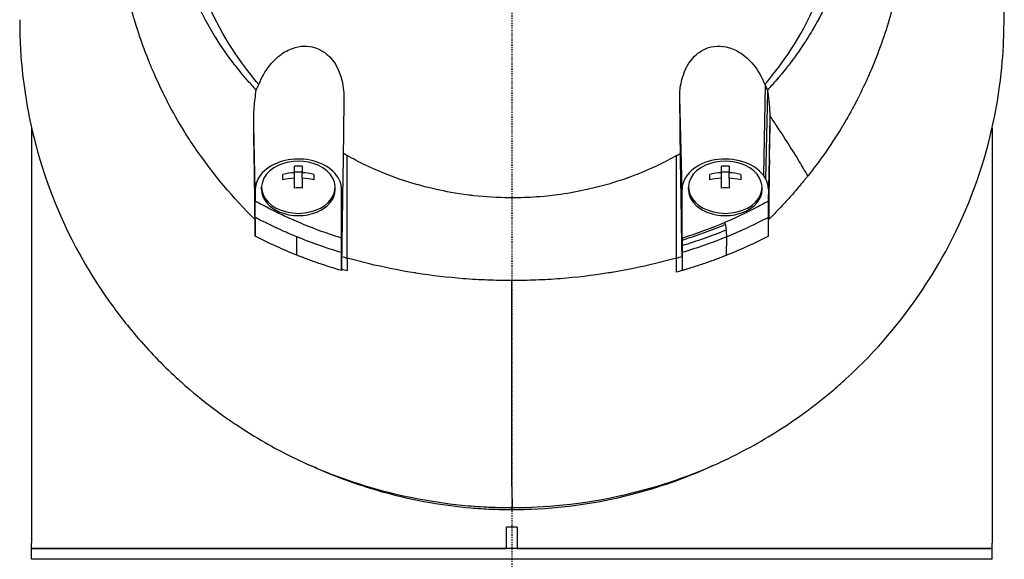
# Model space of a CAD drawing. Header units: millimetres. Extents: x 0 to 4378, y 0 to 2376.
# Tile 183 of 236: x 2207 to 2299, y 1705 to 1756. Entities that reach past the tile are written whole.
import ezdxf

# ---------------------------------------------------------------- set-up
doc = ezdxf.new("R2010")
doc.units = ezdxf.units.MM
doc.header["$LTSCALE"] = 0.2
doc.linetypes.add('CENTER2', pattern=[1.125, 0.75, -0.125, 0.125, -0.125])
doc.layers.add('02_Center Line', color=1, linetype='CENTER2')

# ---------------------------------------------------------------- blocks, each defined once
blk = doc.blocks.new('A$C6df8b870')
for p, q in [((23.754, 1090.02), (23.572, 1081.611)), ((15.954, 1080.274), (15.742, 1088.861)), ((23.789, 1081.268), (23.976, 1089.402)), ((-45, 1086.043), (-45, 1047.15)), ((-24.042, 1080.274), (-24.19, 1086.281)), ((24.19, 1086.262), (24.042, 1080.274)), ((45, 1086.009), (45, 1047.15)), ((-20.363, 1081.854), (-20.363, 1082.463)), ((-19.638, 1082.463), (-19.638, 1081.854)), ((19.637, 1081.854), (19.637, 1082.463)), ((20.362, 1082.463), (20.362, 1081.854)), ((24.042, 1079.192), (24.138, 1083.081)), ((-21.45, 1081.182), (-21.45, 1081.694)), ((-20.363, 1081.936), (-19.638, 1081.936)), ((-20.363, 1081.341), (-20.363, 1081.854)), ((-19.638, 1081.341), (-19.638, 1081.854)), ((-18.55, 1081.694), (-18.55, 1081.182)), ((18.55, 1081.182), (18.55, 1081.694)), ((19.637, 1081.936), (20.362, 1081.936)), ((19.637, 1081.341), (19.637, 1081.854)), ((20.362, 1081.341), (20.362, 1081.854)), ((21.45, 1081.694), (21.45, 1081.182)), ((-20.363, 1080.413), (-20.363, 1081.341)), ((-19.638, 1081.341), (-19.638, 1080.413)), ((19.637, 1080.413), (19.637, 1081.341)), ((20.362, 1081.341), (20.362, 1080.413)), ((-24.042, 1080.274), (-24.042, 1079.185)), ((-23.45, 1080.274), (-23.45, 1080.486)), ((-16.55, 1080.274), (-16.55, 1080.486)), ((15.954, 1075.731), (15.954, 1080.274)), ((16.55, 1080.274), (16.55, 1080.486)), ((23.45, 1080.274), (23.45, 1080.486)), ((24.042, 1080.274), (24.042, 1079.192)), ((-15.877, 1078.852), (-15.954, 1075.724)), ((-21.5, 1077.886), (-21.5, 1077.886)), ((21.5, 1077.884), (21.5, 1077.885)), ((-18.5, 1076.609), (-18.5, 1076.611)), ((16.491, 1075.902), (16.49, 1075.902)), ((18.5, 1076.609), (18.5, 1076.609)), ((-20.133, 1074.124), (-20.143, 1075.844)), ((-18.5, 1075.214), (-18.5, 1075.214)), ((-15.954, 1075.569), (-15.954, 1073.766)), ((15.954, 1075.512), (15.954, 1074.004)), ((20.133, 1074.124), (20.143, 1075.849)), ((-0.001, 1050.314), (0.032, 1050.495)), ((0.5, 1048.65), (-0.5, 1048.65)), ((-0.5, 1046.65), (-0.5, 1048.65)), ((0.5, 1048.65), (0.5, 1046.65)), ((-45, 1046.65), (-45, 1047.15)), ((-45, 1046.65), (-0.5, 1046.65)), ((45, 1046.65), (-45, 1046.65)), ((-45, 1045.65), (-45, 1046.65)), ((0.5, 1046.65), (45, 1046.65)), ((45, 1046.65), (45, 1047.15)), ((45, 1045.65), (45, 1046.65)), ((45, 1045.65), (-45, 1045.65))]:
    blk.add_line(p, q)
for centre, radius, start, end in [((0, 1097), 34, 349.8634, 349.87184), ((-20, 1078.421), 4.52, 65.95452, 114.04548), ((20, 1078.421), 4.52, 65.95452, 114.04548)]:
    blk.add_arc(centre, radius, start, end)
for centre, major_axis, ratio, start_param, end_param in [((25.746, 1083.82), (-4.318, 6.861), 0.066355, 5.03673, 5.186484), ((-15.465, 1127.65), (0.009, -189.034), 0.000173, 1.282225, 1.334851), ((-20, 1080.486), (-3.45, 0), 0.706849, 5.275451, 10.432512), ((-20, 1079.446), (-4.281, 0), 0.707364, 4.627603, 4.797175), ((20, 1080.486), (-3.45, 0), 0.706849, 5.275451, 10.432512), ((20, 1079.446), (-4.281, 0), 0.707364, 4.627603, 4.797175), ((-82.949, 1038.089), (-122.611, -1.093), 0.817867, 3.578968, 3.594019), ((-20, 1078.677), (-4.505, 0), 0.707364, 4.792943, 5.040089), ((-20, 1078.677), (-4.505, 0), 0.707364, 4.384689, 4.631835), ((20, 1078.677), (-4.505, 0), 0.707364, 4.792943, 5.040089), ((20, 1078.677), (-4.505, 0), 0.707364, 4.384689, 4.631835), ((19.998, 1080.274), (4.044, 0), 0.706849, 0.355192, 0.486778), ((-20, 1078.165), (4.505, 0), 0.707364, 1.65135, 1.898497), ((-20, 1078.165), (4.505, 0), 0.707364, 1.243096, 1.490243), ((20, 1078.165), (4.505, 0), 0.707364, 1.65135, 1.898497), ((20, 1078.165), (4.505, 0), 0.707364, 1.243096, 1.490243), ((21.007, 1080.402), (-3.021, 0.364), 0.806654, 3.238126, 3.649365), ((-20, 1080.274), (-3.45, 0), 0.706849, 0, 3.141593), ((-20, 1077.396), (4.281, 0), 0.707364, 1.486011, 1.655582), ((20, 1080.274), (-3.45, 0), 0.706849, 0, 3.141593), ((20, 1077.396), (4.281, 0), 0.707364, 1.486011, 1.655582), ((14.734, 2513.997), (-15.358, 2810.661), 0.019308, 2.107157, 2.107804), ((-17.57, 2507.736), (-13.082, -2797.514), 0.020098, 1.033584, 1.034234), ((20, 1076.395), (-3.531, 0), 0.707072, 0.192677, 0.192795), ((-0.557, 1099.867), (40.367, -0.369), 0.695009, 4.327531, 4.341375), ((312.34, 1070.264), (-327.572, 13.055), 0.877312, 0.032916, 0.036985), ((0.485, 1099.99), (-40.482, -0.373), 0.696524, 1.942527, 1.956452), ((14.673, 1501.593), (-0.363, 893.074), 0.000745, 4.21124, 4.21293), ((-0.263, 1098.978), (40.766, 0.275), 0.693469, 4.312155, 4.326464), ((-0.101, 1108.949), (-0.016, 181.659), 0.000557, 4.396308, 4.506169), ((31.934, 1245.725), (11.016, 393.304), 0.077455, 2.086587, 2.092395)]:
    blk.add_ellipse(centre, major_axis=major_axis, ratio=ratio, start_param=start_param, end_param=end_param)
for points, knots in [([(-24.065, 1077.464), (-26.106, 1079.481), (-27.952, 1081.673), (-29.837, 1084.399), (-30.073, 1084.751), (-30.42, 1085.286), (-30.54, 1085.475), (-31.26, 1086.624), (-31.751, 1087.501), (-32.527, 1089.014), (-32.815, 1089.599), (-33.22, 1090.462), (-33.359, 1090.766), (-33.528, 1091.15), (-33.563, 1091.232), (-33.736, 1091.633), (-33.875, 1091.965), (-34.321, 1093.07), (-34.611, 1093.849), (-34.947, 1094.84), (-35.014, 1095.044), (-35.166, 1095.517), (-35.25, 1095.787), (-35.383, 1096.233), (-35.434, 1096.409), (-36.161, 1098.963), (-36.621, 1101.398), (-36.904, 1104.486), (-36.946, 1105.117), (-36.999, 1106.366), (-37.009, 1106.982), (-36.995, 1108.815), (-36.927, 1110.027), (-36.763, 1111.561), (-36.724, 1111.884), (-36.639, 1112.519), (-36.592, 1112.844), (-36.515, 1113.325), (-36.489, 1113.484), (-36.437, 1113.788), (-36.41, 1113.939), (-36.28, 1114.652), (-36.161, 1115.223), (-35.959, 1116.086), (-35.886, 1116.38), (-35.735, 1116.958), (-35.657, 1117.244), (-35.411, 1118.101), (-35.233, 1118.666), (-34.66, 1120.345), (-34.22, 1121.45), (-33.235, 1123.611), (-32.688, 1124.669), (-31.484, 1126.739), (-30.832, 1127.744), (-29.779, 1129.202), (-29.416, 1129.682), (-28.665, 1130.621), (-28.279, 1131.081), (-27.483, 1131.984), (-27.072, 1132.428), (-24.96, 1134.599), (-23.102, 1136.174), (-19.561, 1138.634), (-17.948, 1139.589), (-15.016, 1141.055), (-13.725, 1141.615), (-11.912, 1142.29), (-11.413, 1142.464), (-10.691, 1142.7), (-10.47, 1142.769), (-9.834, 1142.965), (-9.413, 1143.086), (-8.267, 1143.397), (-7.528, 1143.575), (-6.226, 1143.847), (-5.665, 1143.951), (-4.892, 1144.075), (-4.68, 1144.107), (-3.726, 1144.242), (-2.981, 1144.323), (-1.487, 1144.432), (-0.738, 1144.46), (0.012, 1144.46)], [0.000001, 0.000001, 0.000001, 0.000001, 0.87198, 0.87198, 0.998176, 0.998176, 1.064575, 1.064575, 1.41457, 1.41457, 1.596219, 1.596219, 1.693857, 1.693857, 1.719166, 1.719166, 1.837725, 1.837725, 2.111396, 2.111396, 2.182409, 2.182409, 2.276499, 2.276499, 2.337341, 2.337341, 3.162147, 3.162147, 3.373842, 3.373842, 3.579811, 3.579811, 3.984502, 3.984502, 4.09507, 4.09507, 4.202311, 4.202311, 4.255972, 4.255972, 4.304596, 4.304596, 4.486711, 4.486711, 4.581165, 4.581165, 4.673894, 4.673894, 4.859509, 4.859509, 5.231419, 5.231419, 5.60592, 5.60592, 5.979077, 5.979077, 6.165933, 6.165933, 6.351964, 6.351964, 6.539189, 6.539189, 7.288579, 7.288579, 7.860772, 7.860772, 8.290537, 8.290537, 8.451715, 8.451715, 8.522248, 8.522248, 8.654959, 8.654959, 8.889881, 8.889881, 9.06617, 9.06617, 9.132077, 9.132077, 9.362293, 9.362293, 9.592797, 9.592797, 9.592797, 9.592797]), ([(0.012, 1144.46), (0.798, 1144.46), (1.618, 1144.429), (2.467, 1144.36), (3.256, 1144.297), (4.07, 1144.202), (4.907, 1144.073), (5.088, 1144.045), (5.27, 1144.015), (5.453, 1143.984), (6.94, 1143.73), (8.355, 1143.393), (9.696, 1143.003), (10.052, 1142.899), (10.403, 1142.791), (10.749, 1142.68), (11.955, 1142.292), (13.142, 1141.845), (14.307, 1141.342), (15.804, 1140.695), (17.262, 1139.954), (18.669, 1139.124), (19.292, 1138.756), (19.906, 1138.37), (20.509, 1137.967), (21.268, 1137.46), (22.003, 1136.93), (22.713, 1136.38), (24.02, 1135.367), (25.24, 1134.284), (26.371, 1133.146), (27.123, 1132.389), (27.835, 1131.608), (28.506, 1130.806), (28.877, 1130.363), (29.234, 1129.916), (29.577, 1129.464), (30.589, 1128.134), (31.485, 1126.768), (32.27, 1125.385), (32.961, 1124.169), (33.565, 1122.94), (34.09, 1121.71), (34.824, 1119.988), (35.387, 1118.296), (35.812, 1116.665), (35.846, 1116.536), (35.879, 1116.407), (35.911, 1116.278), (36.011, 1115.876), (36.104, 1115.473), (36.189, 1115.071), (36.275, 1114.664), (36.354, 1114.258), (36.426, 1113.852), (36.498, 1113.442), (36.564, 1113.033), (36.623, 1112.624), (36.681, 1112.226), (36.732, 1111.827), (36.777, 1111.429), (36.778, 1111.415), (36.78, 1111.401), (36.782, 1111.387), (36.972, 1109.672), (37.036, 1107.992), (36.994, 1106.36), (36.948, 1104.603), (36.782, 1102.903), (36.522, 1101.272), (36.498, 1101.12), (36.473, 1100.969), (36.447, 1100.818), (36.177, 1099.237), (35.814, 1097.69), (35.37, 1096.185), (34.858, 1094.453), (34.238, 1092.774), (33.534, 1091.163), (33.459, 1090.992), (33.383, 1090.822), (33.306, 1090.651), (33.008, 1089.996), (32.688, 1089.336), (32.359, 1088.69), (32.285, 1088.545), (32.211, 1088.4), (32.135, 1088.255), (31.818, 1087.648), (31.463, 1086.998), (31.016, 1086.254), (30.954, 1086.15), (30.889, 1086.044), (30.823, 1085.937), (30.362, 1085.185), (29.847, 1084.406), (29.318, 1083.655), (28.807, 1082.931), (28.283, 1082.232), (27.742, 1081.554)], [0, 0, 0, 0, 0.0293646, 0.0293646, 0.0293646, 0.0566154, 0.0566154, 0.0566154, 0.0625, 0.0625, 0.0625, 0.1118856, 0.1118856, 0.1118856, 0.125, 0.125, 0.125, 0.1687706, 0.1687706, 0.1687706, 0.2250488, 0.2250488, 0.2250488, 0.25, 0.25, 0.25, 0.2807426, 0.2807426, 0.2807426, 0.3373462, 0.3373462, 0.3373462, 0.375, 0.375, 0.375, 0.394127, 0.394127, 0.394127, 0.4504604, 0.4504604, 0.4504604, 0.5, 0.5, 0.5, 0.5625, 0.5625, 0.5625, 0.5671142, 0.5671142, 0.5671142, 0.581501, 0.581501, 0.581501, 0.5960263, 0.5960263, 0.5960263, 0.6106942, 0.6106942, 0.6106942, 0.625, 0.625, 0.625, 0.6254725, 0.6254725, 0.6254725, 0.6826656, 0.6826656, 0.6826656, 0.7442648, 0.7442648, 0.7442648, 0.75, 0.75, 0.75, 0.8049855, 0.8049855, 0.8049855, 0.8682916, 0.8682916, 0.8682916, 0.875, 0.875, 0.875, 0.9005062, 0.9005062, 0.9005062, 0.90625, 0.90625, 0.90625, 0.9336735, 0.9336735, 0.9336735, 0.9375, 0.9375, 0.9375, 0.9693103, 0.9693103, 0.9693103, 1, 1, 1, 1]), ([(-23.946, 1089.596), (-24.213, 1089.878), (-24.475, 1090.168), (-24.979, 1090.743), (-25.228, 1091.037), (-25.633, 1091.534), (-25.794, 1091.735), (-26.581, 1092.748), (-27.171, 1093.586), (-28.079, 1095.029), (-28.421, 1095.617), (-29.171, 1097.009), (-29.566, 1097.827), (-30.125, 1099.132), (-30.316, 1099.611), (-30.698, 1100.647), (-30.886, 1101.204), (-31.251, 1102.411), (-31.424, 1103.06), (-31.748, 1104.461), (-31.891, 1105.215), (-32.135, 1106.837), (-32.226, 1107.708), (-32.293, 1108.807), (-32.304, 1109.032), (-32.331, 1109.752), (-32.337, 1110.251), (-32.324, 1111.244), (-32.305, 1111.738), (-32.242, 1112.732), (-32.197, 1113.23), (-32.083, 1114.213), (-32.013, 1114.709), (-31.858, 1115.631), (-31.77, 1116.099), (-31.618, 1116.802), (-31.56, 1117.054), (-31.381, 1117.791), (-31.252, 1118.269), (-30.98, 1119.182), (-30.843, 1119.608), (-30.529, 1120.514), (-30.351, 1120.987), (-29.973, 1121.92), (-29.773, 1122.38), (-28.713, 1124.659), (-27.681, 1126.4), (-26.178, 1128.446), (-25.866, 1128.85), (-25.223, 1129.641), (-24.891, 1130.029), (-23.869, 1131.167), (-23.15, 1131.893), (-21.638, 1133.278), (-20.846, 1133.937), (-19.314, 1135.091), (-18.584, 1135.595), (-16.518, 1136.9), (-15.143, 1137.638), (-12.645, 1138.759), (-11.549, 1139.183), (-9.592, 1139.823), (-8.742, 1140.065), (-7.238, 1140.429), (-6.589, 1140.567), (-5.69, 1140.729), (-5.444, 1140.77), (-4.337, 1140.945), (-3.473, 1141.047), (-1.733, 1141.183), (-0.861, 1141.218), (0.011, 1141.217)], [0.000001, 0.000001, 0.000001, 0.000001, 0.11946, 0.11946, 0.241052, 0.241052, 0.321692, 0.321692, 0.643653, 0.643653, 0.858623, 0.858623, 1.144694, 1.144694, 1.308122, 1.308122, 1.494874, 1.494874, 1.708069, 1.708069, 1.951832, 1.951832, 2.230695, 2.230695, 2.303189, 2.303189, 2.46479, 2.46479, 2.625297, 2.625297, 2.787922, 2.787922, 2.946664, 2.946664, 3.08253, 3.08253, 3.156368, 3.156368, 3.305764, 3.305764, 3.43529, 3.43529, 3.579096, 3.579096, 3.721833, 3.721833, 4.292184, 4.292184, 4.435257, 4.435257, 4.578157, 4.578157, 4.862917, 4.862917, 5.148905, 5.148905, 5.393875, 5.393875, 5.822939, 5.822939, 6.144758, 6.144758, 6.385994, 6.385994, 6.566823, 6.566823, 6.63475, 6.63475, 6.873456, 6.873456, 7.112007, 7.112007, 7.112007, 7.112007]), ([(0.011, 1141.217), (0.381, 1141.217), (1.185, 1141.219), (2.417, 1141.13), (3.126, 1141.079), (3.691, 1141.016), (4.113, 1140.964), (4.409, 1140.927), (4.635, 1140.896), (4.792, 1140.873), (5.923, 1140.708), (7.045, 1140.486), (8.151, 1140.208), (8.588, 1140.099), (9.022, 1139.98), (9.454, 1139.853), (10.334, 1139.594), (11.202, 1139.3), (12.056, 1138.971), (13.181, 1138.537), (14.281, 1138.044), (15.349, 1137.493), (15.493, 1137.419), (15.632, 1137.345), (15.767, 1137.274), (17.391, 1136.406), (18.342, 1135.747), (18.735, 1135.479), (18.776, 1135.451), (18.939, 1135.341), (19.22, 1135.142), (19.732, 1134.779), (20.639, 1134.126), (21.837, 1133.074), (22.012, 1132.92), (22.186, 1132.764), (22.358, 1132.606), (23.34, 1131.706), (24.27, 1130.741), (25.138, 1129.718), (25.802, 1128.935), (26.429, 1128.118), (27.017, 1127.27), (27.195, 1127.012), (27.362, 1126.763), (27.518, 1126.522), (28.57, 1124.904), (29.148, 1123.714), (29.456, 1123.067), (29.499, 1122.976), (29.536, 1122.896), (29.569, 1122.827), (29.791, 1122.347), (30.319, 1121.231), (30.906, 1119.401), (31.039, 1118.987), (31.174, 1118.536), (31.305, 1118.048), (31.545, 1117.158), (31.722, 1116.337), (31.856, 1115.591), (32.033, 1114.612), (32.136, 1113.764), (32.202, 1113.053), (32.247, 1112.571), (32.277, 1112.122), (32.296, 1111.706), (32.317, 1111.273), (32.326, 1110.876), (32.328, 1110.516), (32.33, 1110.258), (32.329, 1110), (32.324, 1109.742), (32.316, 1109.324), (32.299, 1108.905), (32.273, 1108.487), (32.262, 1108.315), (32.25, 1108.144), (32.237, 1107.972), (32.186, 1107.335), (32.114, 1106.692), (32.019, 1106.044), (31.901, 1105.246), (31.749, 1104.44), (31.559, 1103.629), (31.505, 1103.401), (31.449, 1103.172), (31.389, 1102.942), (31.242, 1102.377), (31.078, 1101.815), (30.898, 1101.259), (30.645, 1100.477), (30.359, 1099.705), (30.042, 1098.944), (29.929, 1098.672), (29.811, 1098.401), (29.69, 1098.132), (29.453, 1097.609), (29.22, 1097.133), (28.998, 1096.702), (28.527, 1095.79), (28.104, 1095.078), (27.773, 1094.546), (27.525, 1094.148), (27.327, 1093.851), (27.192, 1093.649), (26.929, 1093.257), (26.656, 1092.87), (26.374, 1092.489), (26.142, 1092.176), (25.904, 1091.867), (25.66, 1091.562), (25.27, 1091.074), (24.986, 1090.745), (24.826, 1090.562), (24.82, 1090.556), (24.815, 1090.549), (24.809, 1090.543), (24.528, 1090.221), (24.241, 1089.905), (23.947, 1089.594)], [-1, -1, -1, -1, -0.967857, -0.967857, -0.967857, -0.948942, -0.948942, -0.948942, -0.935714, -0.935714, -0.935714, -0.889625, -0.889625, -0.889625, -0.871429, -0.871429, -0.871429, -0.83445, -0.83445, -0.83445, -0.785714, -0.785714, -0.785714, -0.781613, -0.781613, -0.781613, -0.732143, -0.732143, -0.732143, -0.713138, -0.713138, -0.713138, -0.678571, -0.678571, -0.678571, -0.668891, -0.668891, -0.668891, -0.613661, -0.613661, -0.613661, -0.571429, -0.571429, -0.571429, -0.563197, -0.563197, -0.563197, -0.507759, -0.507759, -0.507759, -0.5, -0.5, -0.5, -0.441747, -0.441747, -0.441747, -0.428571, -0.428571, -0.428571, -0.397698, -0.397698, -0.397698, -0.357143, -0.357143, -0.357143, -0.339649, -0.339649, -0.339649, -0.321429, -0.321429, -0.321429, -0.310561, -0.310561, -0.310561, -0.292949, -0.292949, -0.292949, -0.285714, -0.285714, -0.285714, -0.258021, -0.258021, -0.258021, -0.223914, -0.223914, -0.223914, -0.214286, -0.214286, -0.214286, -0.189719, -0.189719, -0.189719, -0.155218, -0.155218, -0.155218, -0.142857, -0.142857, -0.142857, -0.12766, -0.12766, -0.12766, -0.095508, -0.095508, -0.095508, -0.071429, -0.071429, -0.071429, -0.051836, -0.051836, -0.051836, -0.035714, -0.035714, -0.035714, -0.017857, -0.017857, -0.017857, -0.017513, -0.017513, -0.017513, 0, 0, 0, 0]), ([(-23.702, 1090.117), (-24.989, 1091.609), (-26.745, 1093.903), (-29.376, 1099.641), (-30.152, 1102.286), (-30.787, 1106.795), (-30.862, 1108.615), (-30.545, 1114.512), (-29.442, 1118.18), (-26.207, 1124.706), (-23.844, 1127.763), (-18.339, 1132.603), (-15.349, 1134.449), (-10.681, 1136.371), (-9.214, 1136.857), (-6.392, 1137.577), (-5.041, 1137.834), (-2.486, 1138.157), (-1.233, 1138.247), (0.011, 1138.246)], [0.000001, 0.000001, 0.000001, 0.000001, 0.607771, 0.607771, 1.082512, 1.082512, 1.397802, 1.397802, 2.118274, 2.118274, 2.902051, 2.902051, 3.602042, 3.602042, 3.908849, 3.908849, 4.182215, 4.182215, 4.425038, 4.425038, 4.425038, 4.425038]), ([(23.703, 1090.114), (24.989, 1091.605), (26.745, 1093.896), (29.375, 1099.629), (30.152, 1102.271), (30.789, 1106.775), (30.865, 1108.594), (30.552, 1114.49), (29.452, 1118.159), (26.223, 1124.688), (23.862, 1127.747), (18.361, 1132.59), (15.373, 1134.438), (10.705, 1136.364), (9.238, 1136.85), (6.417, 1137.572), (5.066, 1137.83), (2.51, 1138.155), (1.256, 1138.246), (0.011, 1138.246)], [-6.796105, -6.796105, -6.796105, -6.796105, -5.863118, -5.863118, -5.134414, -5.134414, -4.650457, -4.650457, -3.543767, -3.543767, -2.339879, -2.339879, -1.264734, -1.264734, -0.793197, -0.793197, -0.373483, -0.373483, 0, 0, 0, 0]), ([(0.032, 1050.495), (2.084, 1050.491), (5.674, 1050.627), (13.304, 1052.292), (16.378, 1053.309), (21.153, 1055.465), (22.963, 1056.448), (25.625, 1058.106), (26.558, 1058.736), (28.345, 1060.039), (29.2, 1060.71), (30.473, 1061.786), (30.899, 1062.161), (34.343, 1065.304), (36.464, 1068.002), (39.388, 1072.167), (41.258, 1075.19), (44.27, 1082.651), (45.214, 1086.286), (46.151, 1093.178), (46.131, 1095.598), (46.125, 1098.478), (46.138, 1100.418), (45.679, 1104.855), (45.376, 1106.7), (43.899, 1113.124), (42.341, 1116.672), (40.376, 1120.492), (39.608, 1121.82), (37.169, 1125.578), (35.293, 1127.951), (31.145, 1132.204), (29.053, 1133.971), (26.916, 1135.495)], [0, 0, 0, 0, 0.615438, 0.615438, 1.069569, 1.069569, 1.371276, 1.371276, 1.544721, 1.544721, 1.716113, 1.716113, 1.805171, 1.805171, 2.453917, 2.453917, 3.119268, 3.119268, 3.710855, 3.710855, 4.236876, 4.236876, 4.642605, 4.642605, 4.934699, 4.934699, 5.667174, 5.667174, 6.066186, 6.066186, 6.818123, 6.818123, 7.507371, 7.507371, 7.507371, 7.507371]), ([(-46.119, 1096.18), (-46.119, 1095.908), (-46.119, 1095.666), (-46.109, 1095.038), (-46.101, 1094.753), (-46.071, 1093.896), (-46.04, 1093.325), (-45.916, 1091.614), (-45.789, 1090.475), (-45.279, 1087.064), (-44.763, 1084.806), (-42.479, 1077.48), (-40.207, 1073.29), (-37.335, 1069.257), (-36.924, 1068.706), (-36.09, 1067.634), (-35.646, 1067.087), (-34.014, 1065.171), (-32.768, 1063.882), (-31.018, 1062.272), (-30.585, 1061.888), (-29.194, 1060.703), (-28.221, 1059.94), (-26.756, 1058.886), (-26.299, 1058.569), (-24.958, 1057.677), (-24.054, 1057.118), (-21.497, 1055.656), (-19.769, 1054.794), (-15.232, 1052.917), (-12.337, 1052.032), (-7.789, 1051.118), (-6.245, 1050.884), (-3.903, 1050.648), (-3.118, 1050.589), (-2.134, 1050.54), (-1.937, 1050.532), (-1.594, 1050.519), (-1.445, 1050.515), (-1.076, 1050.505), (-0.854, 1050.5), (-0.522, 1050.496), (-0.411, 1050.496), (-0.245, 1050.495), (-0.189, 1050.495), (-0.064, 1050.495), (-0.007, 1050.495), (0.032, 1050.495)], [0, 0, 0, 0, 0.115596, 0.115596, 0.212113, 0.212113, 0.405093, 0.405093, 0.790972, 0.790972, 1.563393, 1.563393, 3.332159, 3.332159, 3.60987, 3.60987, 3.890806, 3.890806, 4.623507, 4.623507, 4.856845, 4.856845, 5.35641, 5.35641, 5.576842, 5.576842, 5.990665, 5.990665, 6.711546, 6.711546, 7.79125, 7.79125, 8.330789, 8.330789, 8.599474, 8.599474, 8.666532, 8.666532, 8.716444, 8.716444, 8.791539, 8.791539, 8.829086, 8.829086, 8.847858, 8.847858, 8.871461, 8.871461, 8.871461, 8.871461]), ([(-23.702, 1090.117), (-23.414, 1090.856), (-23.075, 1091.379), (-22.474, 1092.192), (-22.051, 1092.627), (-21.182, 1093.239), (-20.754, 1093.451), (-19.936, 1093.681), (-19.556, 1093.727), (-18.93, 1093.687), (-18.531, 1093.633), (-17.816, 1093.301), (-17.574, 1093.146), (-17.148, 1092.791), (-16.963, 1092.597), (-16.607, 1092.141), (-16.444, 1091.873), (-16.104, 1091.17), (-15.959, 1090.717), (-15.736, 1089.595), (-15.737, 1089.04), (-15.747, 1088.399), (-15.75, 1088.174), (-15.768, 1086.523), (-15.784, 1085.139), (-15.802, 1083.671)], [-1.7193, -1.7193, -1.7193, -1.7193, -1.556708, -1.556708, -1.329106, -1.329106, -1.145925, -1.145925, -0.996981, -0.996981, -0.898581, -0.898581, -0.842466, -0.842466, -0.790237, -0.790237, -0.729818, -0.729818, -0.639276, -0.639276, -0.510567, -0.510567, -0.441089, -0.441089, -0.000001, -0.000001, -0.000001, -0.000001]), ([(15.742, 1088.861), (15.737, 1089.247), (15.763, 1089.634), (15.901, 1090.513), (16.04, 1091.005), (16.379, 1091.759), (16.54, 1092.042), (16.893, 1092.519), (17.074, 1092.72), (17.485, 1093.083), (17.713, 1093.241), (18.272, 1093.528), (18.606, 1093.634), (19.336, 1093.735), (19.722, 1093.715), (20.535, 1093.537), (20.95, 1093.36), (21.823, 1092.822), (22.256, 1092.426), (23.08, 1091.426), (23.443, 1090.787), (23.703, 1090.114)], [-1.287776, -1.287776, -1.287776, -1.287776, -1.17213, -1.17213, -1.019695, -1.019695, -0.921183, -0.921183, -0.838385, -0.838385, -0.753104, -0.753104, -0.6452, -0.6452, -0.526866, -0.526866, -0.39063, -0.39063, -0.216277, -0.216277, -0.000001, -0.000001, -0.000001, -0.000001]), ([(-23.946, 1089.596), (-23.911, 1089.685), (-23.873, 1089.774), (-23.792, 1089.948), (-23.748, 1090.033), (-23.702, 1090.117)], [0.000001, 0.000001, 0.000001, 0.000001, 0.03091282, 0.03091282, 0.06156354, 0.06156354, 0.06156354, 0.06156354]), ([(23.703, 1090.114), (23.712, 1090.099), (23.721, 1090.083), (23.738, 1090.051), (23.746, 1090.036), (23.754, 1090.02)], [0.000001, 0.000001, 0.000001, 0.000001, 0.00573737, 0.00573737, 0.01147026, 0.01147026, 0.01147026, 0.01147026]), ([(23.754, 1090.02), (23.791, 1089.951), (23.825, 1089.881), (23.889, 1089.739), (23.919, 1089.666), (23.947, 1089.594)], [-0.0500658, -0.0500658, -0.0500658, -0.0500658, -0.02509441, -0.02509441, -0.0000013, -0.0000013, -0.0000013, -0.0000013]), ([(-24.19, 1086.281), (-24.199, 1086.84), (-24.179, 1087.403), (-24.095, 1088.505), (-24.03, 1089.055), (-23.946, 1089.596)], [0.000001, 0.000001, 0.000001, 0.000001, 0.1746079, 0.1746079, 0.3493254, 0.3493254, 0.3493254, 0.3493254]), ([(15.802, 1083.67), (15.791, 1084.543), (15.782, 1085.396), (15.762, 1087.135), (15.752, 1088.012), (15.742, 1088.861)], [0, 0, 0, 0, 0.2619947, 0.2619947, 0.5224569, 0.5224569, 0.5224569, 0.5224569]), ([(23.947, 1089.594), (23.952, 1089.562), (23.957, 1089.53), (23.967, 1089.466), (23.972, 1089.434), (23.976, 1089.402)], [-0.02064642, -0.02064642, -0.02064642, -0.02064642, -0.01032333, -0.01032333, -0.000001, -0.000001, -0.000001, -0.000001]), ([(23.976, 1089.402), (24.033, 1089.019), (24.079, 1088.632), (24.145, 1087.9), (24.167, 1087.554), (24.18, 1087.207)], [-0.2327954, -0.2327954, -0.2327954, -0.2327954, -0.1091652, -0.1091652, -0.0000023, -0.0000023, -0.0000023, -0.0000023]), ([(24.18, 1087.207), (24.186, 1087.049), (24.189, 1086.891), (24.193, 1086.576), (24.192, 1086.419), (24.19, 1086.262)], [0.00000234, 0.00000234, 0.00000234, 0.00000234, 0.04985193, 0.04985193, 0.09909559, 0.09909559, 0.09909559, 0.09909559]), ([(-24.065, 1077.464), (-24.082, 1078.866), (-24.099, 1080.359), (-24.142, 1083.342), (-24.167, 1084.851), (-24.19, 1086.281)], [0.000001, 0.000001, 0.000001, 0.000001, 0.4445869, 0.4445869, 0.8865288, 0.8865288, 0.8865288, 0.8865288]), ([(24.138, 1083.081), (24.147, 1083.62), (24.155, 1084.141), (24.172, 1085.199), (24.181, 1085.731), (24.19, 1086.262)], [-0.3335568, -0.3335568, -0.3335568, -0.3335568, -0.1665993, -0.1665993, -0.0000015, -0.0000015, -0.0000015, -0.0000015]), ([(-15.802, 1083.671), (-15.814, 1082.865), (-15.826, 1082.061), (-15.851, 1080.454), (-15.864, 1079.653), (-15.877, 1078.852)], [0.000001, 0.000001, 0.000001, 0.000001, 0.2490275, 0.2490275, 0.498054, 0.498054, 0.498054, 0.498054]), ([(-15.431, 1083.461), (-15.481, 1083.489), (-15.543, 1083.525), (-15.678, 1083.601), (-15.74, 1083.636), (-15.802, 1083.671)], [-0.04707166, -0.04707166, -0.04707166, -0.04707166, -0.02156687, -0.02156687, -0.00000099, -0.00000099, -0.00000099, -0.00000099]), ([(0.006, 1079.499), (-0.074, 1079.499), (-0.153, 1079.499), (-0.233, 1079.5), (-1.344, 1079.508), (-2.452, 1079.574), (-3.552, 1079.695), (-3.714, 1079.713), (-3.876, 1079.732), (-4.038, 1079.752), (-5.255, 1079.904), (-6.257, 1080.097), (-7.052, 1080.275), (-7.419, 1080.356), (-7.742, 1080.435), (-8.022, 1080.507), (-8.842, 1080.717), (-9.652, 1080.959), (-10.45, 1081.231), (-11.561, 1081.611), (-12.648, 1082.05), (-13.699, 1082.554), (-14.288, 1082.837), (-14.866, 1083.139), (-15.431, 1083.461)], [-1, -1, -1, -1, -0.9852531, -0.9852531, -0.9852531, -0.7801742, -0.7801742, -0.7801742, -0.75, -0.75, -0.75, -0.5788911, -0.5788911, -0.5788911, -0.5, -0.5, -0.5, -0.3424334, -0.3424334, -0.3424334, -0.1230002, -0.1230002, -0.1230002, 0, 0, 0, 0]), ([(15.431, 1083.459), (14.867, 1083.139), (14.292, 1082.838), (13.706, 1082.556), (13.406, 1082.411), (13.103, 1082.272), (12.798, 1082.138), (11.867, 1081.729), (11.081, 1081.439), (10.464, 1081.227), (9.826, 1081.008), (9.367, 1080.871), (9.096, 1080.792), (8.426, 1080.597), (7.749, 1080.423), (7.067, 1080.271), (6.25, 1080.09), (5.425, 1079.94), (4.594, 1079.822), (4.201, 1079.767), (3.858, 1079.725), (3.566, 1079.693), (2.738, 1079.603), (2.315, 1079.581), (2.304, 1079.58), (1.542, 1079.525), (0.774, 1079.499), (0.006, 1079.499)], [-1, -1, -1, -1, -0.8785338, -0.8785338, -0.8785338, -0.8163265, -0.8163265, -0.8163265, -0.6958429, -0.6958429, -0.6958429, -0.5714286, -0.5714286, -0.5714286, -0.4413073, -0.4413073, -0.4413073, -0.2857143, -0.2857143, -0.2857143, -0.2483992, -0.2483992, -0.2483992, -0.1428571, -0.1428571, -0.1428571, 0, 0, 0, 0]), ([(15.431, 1083.459), (15.481, 1083.487), (15.544, 1083.523), (15.678, 1083.6), (15.74, 1083.634), (15.802, 1083.67)], [0.0000016, 0.0000016, 0.0000016, 0.0000016, 0.0174157, 0.0174157, 0.03206713, 0.03206713, 0.03206713, 0.03206713]), ([(15.431, 1073.854), (15.431, 1074.821), (15.431, 1075.772), (15.431, 1076.71), (15.431, 1076.712), (15.431, 1079.036), (15.431, 1081.28), (15.431, 1083.459)], [0, 0, 0, 0, 0.298752, 0.298752, 0.299152, 0.299152, 1, 1, 1, 1]), ([(15.954, 1074.004), (15.939, 1074.907), (15.925, 1075.811), (15.905, 1077.027), (15.901, 1077.336), (15.889, 1078.057), (15.883, 1078.469), (15.851, 1080.472), (15.826, 1082.066), (15.802, 1083.67)], [0.000011, 0.000011, 0.000011, 0.000011, 0.283245, 0.283245, 0.37959, 0.37959, 0.507687, 0.507687, 1.002395, 1.002395, 1.002395, 1.002395]), ([(-15.954, 1075.724), (-15.954, 1077.138), (-15.954, 1078.551), (-15.954, 1079.965), (-15.954, 1080.106), (-15.949, 1080.247), (-15.957, 1080.389), (-15.965, 1080.53), (-15.988, 1080.672), (-16.025, 1080.81), (-16.174, 1081.362), (-16.555, 1081.877), (-17.12, 1082.282), (-17.684, 1082.686), (-18.409, 1082.962), (-19.188, 1083.074), (-19.967, 1083.187), (-20.8, 1083.131), (-21.533, 1082.918), (-22.266, 1082.706), (-22.915, 1082.332), (-23.357, 1081.865), (-23.8, 1081.398), (-24.042, 1080.837), (-24.042, 1080.274)], [-1, -1, -1, -1, -0.687492, -0.687492, -0.687492, -0.656242, -0.656242, -0.656242, -0.624991, -0.624991, -0.624991, -0.499988, -0.499988, -0.499988, -0.374985, -0.374985, -0.374985, -0.249982, -0.249982, -0.249982, -0.124979, -0.124979, -0.124979, 0, 0, 0, 0]), ([(23.572, 1081.611), (23.154, 1082.174), (22.466, 1082.627), (21.645, 1082.885), (20.825, 1083.144), (19.894, 1083.202), (19.021, 1083.049), (18.147, 1082.895), (17.366, 1082.537), (16.811, 1082.035), (16.255, 1081.532), (15.951, 1080.91), (15.954, 1080.274)], [-1, -1, -1, -1, -0.75, -0.75, -0.75, -0.5, -0.5, -0.5, -0.25, -0.25, -0.25, 0, 0, 0, 0]), ([(24.138, 1083.081), (24.124, 1082.232), (24.11, 1081.275), (24.086, 1079.355), (24.077, 1078.434), (24.067, 1077.465)], [-0.6290462, -0.6290462, -0.6290462, -0.6290462, -0.3030235, -0.3030235, -0.000001, -0.000001, -0.000001, -0.000001]), ([(27.742, 1081.554), (27.722, 1081.529), (27.686, 1081.484), (27.607, 1081.385), (27.573, 1081.343), (27.471, 1081.217), (27.403, 1081.133), (27.198, 1080.883), (27.06, 1080.718), (26.643, 1080.224), (26.361, 1079.899), (25.913, 1079.397), (25.75, 1079.217), (25.341, 1078.773), (25.09, 1078.506), (24.582, 1077.98), (24.326, 1077.721), (24.067, 1077.465)], [0.0000014, 0.0000014, 0.0000014, 0.0000014, 0.0098251, 0.0098251, 0.017126, 0.017126, 0.0317085, 0.0317085, 0.0608135, 0.0608135, 0.1188975, 0.1188975, 0.1517103, 0.1517103, 0.2002367, 0.2002367, 0.248284, 0.248284, 0.248284, 0.248284]), ([(-15.954, 1075.724), (-16.634, 1075.937), (-17.324, 1076.172), (-18.008, 1076.424), (-18.029, 1076.432), (-18.051, 1076.44), (-18.073, 1076.448), (-18.962, 1076.778), (-19.593, 1077.042), (-19.998, 1077.214), (-20.047, 1077.235), (-20.093, 1077.255), (-20.135, 1077.273), (-20.254, 1077.324), (-20.373, 1077.375), (-20.492, 1077.428), (-20.788, 1077.558), (-21.083, 1077.691), (-21.376, 1077.828), (-21.582, 1077.924), (-21.787, 1078.021), (-21.99, 1078.12), (-22.697, 1078.463), (-23.376, 1078.818), (-24.042, 1079.185)], [0, 0, 0, 0, 0.2423045, 0.2423045, 0.2423045, 0.25, 0.25, 0.25, 0.4728655, 0.4728655, 0.4728655, 0.5, 0.5, 0.5, 0.5440062, 0.5440062, 0.5440062, 0.653296, 0.653296, 0.653296, 0.730478, 0.730478, 0.730478, 1, 1, 1, 1]), ([(-24.042, 1077.663), (-24.042, 1077.694), (-24.042, 1077.726), (-24.042, 1077.891), (-24.042, 1078.026), (-24.042, 1078.25), (-24.042, 1078.347), (-24.042, 1078.581), (-24.042, 1078.72), (-24.042, 1078.91), (-24.042, 1078.971), (-24.042, 1079.056), (-24.042, 1079.084), (-24.042, 1079.136), (-24.042, 1079.161), (-24.042, 1079.185)], [0.0000442, 0.0000442, 0.0000442, 0.0000442, 0.0097116, 0.0097116, 0.0511475, 0.0511475, 0.0830717, 0.0830717, 0.1307792, 0.1307792, 0.1534797, 0.1534797, 0.1642745, 0.1642745, 0.1745401, 0.1745401, 0.1745401, 0.1745401]), ([(-15.877, 1078.852), (-15.878, 1078.758), (-15.88, 1078.656), (-15.883, 1078.449), (-15.884, 1078.347), (-15.889, 1078.042), (-15.892, 1077.839), (-15.901, 1077.232), (-15.907, 1076.827), (-15.925, 1075.614), (-15.937, 1074.807), (-15.949, 1074.002)], [-0.5086362, -0.5086362, -0.5086362, -0.5086362, -0.4739534, -0.4739534, -0.441906, -0.441906, -0.3787937, -0.3787937, -0.2524889, -0.2524889, -0.000008, -0.000008, -0.000008, -0.000008]), ([(24.042, 1079.191), (23.717, 1079.013), (23.368, 1078.824), (22.992, 1078.628), (22.67, 1078.46), (22.328, 1078.287), (21.964, 1078.108), (21.953, 1078.103), (21.941, 1078.097), (21.93, 1078.092), (21.3, 1077.784), (20.656, 1077.489), (19.998, 1077.209)], [0, 0, 0, 0, 0.269103, 0.269103, 0.269103, 0.5, 0.5, 0.5, 0.508944, 0.508944, 0.508944, 1, 1, 1, 1]), ([(24.042, 1077.672), (24.042, 1077.79), (24.042, 1077.868), (24.042, 1078.204), (24.042, 1078.345), (24.042, 1078.609), (24.042, 1078.739), (24.042, 1078.976), (24.042, 1079.089), (24.042, 1079.191)], [0.000001, 0.000001, 0.000001, 0.000001, 0.0362936, 0.0362936, 0.0622013, 0.0622013, 0.0877941, 0.0877941, 0.111398, 0.111398, 0.111398, 0.111398]), ([(-20.143, 1075.844), (-20.336, 1075.922), (-20.68, 1076.063), (-21.158, 1076.273), (-21.524, 1076.434), (-21.822, 1076.571), (-22.058, 1076.682), (-22.087, 1076.695), (-22.114, 1076.708), (-22.141, 1076.721), (-22.315, 1076.803), (-22.637, 1076.955), (-23.099, 1077.184), (-23.494, 1077.381), (-23.807, 1077.541), (-24.042, 1077.663)], [-1, -1, -1, -1, -0.75, -0.75, -0.75, -0.5269223, -0.5269223, -0.5269223, -0.5, -0.5, -0.5, -0.25, -0.25, -0.25, -0.0000001, -0.0000001, -0.0000001, -0.0000001]), ([(-24.039, 1075.901), (-24.039, 1076.165), (-24.039, 1076.446), (-24.04, 1077.022), (-24.041, 1077.353), (-24.042, 1077.663)], [0, 0, 0, 0, 0.0812517, 0.0812517, 0.1775634, 0.1775634, 0.1775634, 0.1775634]), ([(20.013, 1076.99), (20.01, 1077.014), (20.008, 1077.037), (20.006, 1077.06), (20.001, 1077.114), (19.998, 1077.164), (19.998, 1077.209)], [0, 0, 0, 0, 0.294252, 0.294252, 0.294252, 1, 1, 1, 1]), ([(24.041, 1075.902), (24.041, 1076.176), (24.041, 1076.453), (24.041, 1076.885), (24.041, 1077.043), (24.042, 1077.279), (24.042, 1077.358), (24.042, 1077.476), (24.042, 1077.515), (24.042, 1077.574), (24.042, 1077.594), (24.042, 1077.64), (24.042, 1077.661), (24.042, 1077.672)], [0.000001, 0.000001, 0.000001, 0.000001, 0.0841199, 0.0841199, 0.1324078, 0.1324078, 0.1565043, 0.1565043, 0.16854, 0.16854, 0.1745547, 0.1745547, 0.1827969, 0.1827969, 0.1827969, 0.1827969]), ([(-20.133, 1074.124), (-20.784, 1074.382), (-21.424, 1074.654), (-22.729, 1075.245), (-23.391, 1075.566), (-24.039, 1075.901)], [0, 0, 0, 0, 0.2242367, 0.2242367, 0.4651784, 0.4651784, 0.4651784, 0.4651784]), ([(24.041, 1075.902), (23.394, 1075.567), (22.733, 1075.247), (21.427, 1074.655), (20.785, 1074.383), (20.133, 1074.124)], [0.000001, 0.000001, 0.000001, 0.000001, 0.2409557, 0.2409557, 0.4659452, 0.4659452, 0.4659452, 0.4659452]), ([(-15.959, 1074.371), (-16.677, 1074.589), (-17.38, 1074.818), (-18.08, 1075.064), (-18.085, 1075.065), (-18.089, 1075.067), (-18.094, 1075.068), (-18.791, 1075.313), (-19.484, 1075.576), (-20.143, 1075.844)], [-1, -1, -1, -1, -0.5031772, -0.5031772, -0.5031772, -0.5, -0.5, -0.5, 0, 0, 0, 0]), ([(-15.959, 1074.371), (-15.959, 1074.422), (-15.957, 1074.67), (-15.954, 1075.212), (-15.954, 1075.405), (-15.954, 1075.569)], [0.00000226, 0.00000226, 0.00000226, 0.00000226, 0.01532774, 0.01532774, 0.02361868, 0.02361868, 0.02361868, 0.02361868]), ([(-15.954, 1075.569), (-15.954, 1075.576), (-15.954, 1075.583), (-15.954, 1075.597), (-15.954, 1075.604), (-15.954, 1075.624), (-15.954, 1075.638), (-15.954, 1075.664), (-15.954, 1075.676), (-15.954, 1075.695), (-15.954, 1075.701), (-15.954, 1075.713), (-15.954, 1075.719), (-15.954, 1075.724)], [0.000001, 0.000001, 0.000001, 0.000001, 0.00272697, 0.00272697, 0.00542648, 0.00542648, 0.01073802, 0.01073802, 0.01585747, 0.01585747, 0.01837058, 0.01837058, 0.02084972, 0.02084972, 0.02084972, 0.02084972]), ([(15.954, 1075.731), (15.954, 1075.705), (15.954, 1075.679), (15.954, 1075.614), (15.954, 1075.591), (15.954, 1075.577)], [-0.00980477, -0.00980477, -0.00980477, -0.00980477, -0.005935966, -0.005935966, -0.000001, -0.000001, -0.000001, -0.000001]), ([(15.954, 1075.577), (15.954, 1075.566), (15.954, 1075.555), (15.954, 1075.534), (15.954, 1075.523), (15.954, 1075.512)], [-0.009107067, -0.009107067, -0.009107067, -0.009107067, -0.004553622, -0.004553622, -0.000002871, -0.000002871, -0.000002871, -0.000002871]), ([(-15.974, 1072.688), (-16.686, 1072.899), (-17.389, 1073.124), (-18.432, 1073.484), (-18.778, 1073.608), (-19.292, 1073.798), (-19.462, 1073.863), (-19.715, 1073.96), (-19.799, 1073.992), (-19.925, 1074.041), (-19.966, 1074.058), (-20.058, 1074.094), (-20.101, 1074.111), (-20.133, 1074.124)], [0.000001, 0.000001, 0.000001, 0.000001, 0.2318332, 0.2318332, 0.3483456, 0.3483456, 0.40613, 0.40613, 0.4349144, 0.4349144, 0.4492809, 0.4492809, 0.4664527, 0.4664527, 0.4664527, 0.4664527]), ([(-15.974, 1072.688), (-15.972, 1072.962), (-15.969, 1073.263), (-15.964, 1073.803), (-15.961, 1074.115), (-15.959, 1074.371)], [0.000001, 0.000001, 0.000001, 0.000001, 0.083636, 0.083636, 0.1696312, 0.1696312, 0.1696312, 0.1696312]), ([(20.133, 1074.124), (20.1, 1074.111), (20.058, 1074.094), (19.966, 1074.057), (19.924, 1074.041), (19.797, 1073.991), (19.713, 1073.959), (19.458, 1073.861), (19.287, 1073.797), (18.771, 1073.605), (18.424, 1073.481), (17.727, 1073.241), (17.378, 1073.125), (16.85, 1072.956), (16.672, 1072.901), (16.404, 1072.818), (16.314, 1072.791), (16.18, 1072.75), (16.134, 1072.737), (16.035, 1072.707), (15.989, 1072.693), (15.954, 1072.683)], [0.0000105, 0.0000105, 0.0000105, 0.0000105, 0.0113252, 0.0113252, 0.0208026, 0.0208026, 0.0397874, 0.0397874, 0.077882, 0.077882, 0.1546154, 0.1546154, 0.230546, 0.230546, 0.2688391, 0.2688391, 0.2880734, 0.2880734, 0.2977133, 0.2977133, 0.309278, 0.309278, 0.309278, 0.309278]), ([(-15.954, 1073.766), (-15.957, 1073.611), (-15.96, 1073.456), (-15.965, 1073.145), (-15.968, 1072.99), (-15.971, 1072.835)], [-0.1067409, -0.1067409, -0.1067409, -0.1067409, -0.0533713, -0.0533713, -0.0000018, -0.0000018, -0.0000018, -0.0000018]), ([(-15.949, 1074.002), (-15.95, 1073.963), (-15.951, 1073.924), (-15.952, 1073.845), (-15.953, 1073.806), (-15.954, 1073.766)], [-0.02701226, -0.02701226, -0.02701226, -0.02701226, -0.01351028, -0.01351028, -0.000001, -0.000001, -0.000001, -0.000001]), ([(0.001, 1071.752), (-0.375, 1071.751), (-0.756, 1071.754), (-1.14, 1071.761), (-1.517, 1071.768), (-1.898, 1071.779), (-2.281, 1071.794), (-3.028, 1071.823), (-3.787, 1071.867), (-4.557, 1071.928), (-5.988, 1072.041), (-7.458, 1072.212), (-8.956, 1072.447), (-8.99, 1072.452), (-9.024, 1072.458), (-9.058, 1072.463), (-10.507, 1072.693), (-11.976, 1072.984), (-13.455, 1073.339), (-14.112, 1073.498), (-14.771, 1073.669), (-15.431, 1073.854)], [0, 0, 0, 0, 0.076821, 0.076821, 0.076821, 0.152177, 0.152177, 0.152177, 0.298806, 0.298806, 0.298806, 0.571429, 0.571429, 0.571429, 0.578262, 0.578262, 0.578262, 0.870176, 0.870176, 0.870176, 1, 1, 1, 1]), ([(15.431, 1073.854), (14.772, 1073.669), (14.113, 1073.498), (13.456, 1073.34), (12.093, 1073.012), (10.736, 1072.739), (9.396, 1072.518), (9.284, 1072.5), (9.172, 1072.481), (9.06, 1072.464), (7.525, 1072.219), (6.021, 1072.044), (4.559, 1071.928), (3.789, 1071.867), (3.03, 1071.823), (2.284, 1071.794), (1.9, 1071.779), (1.52, 1071.768), (1.143, 1071.761), (0.759, 1071.754), (0.378, 1071.751), (0.001, 1071.752)], [0, 0, 0, 0, 0.130121, 0.130121, 0.130121, 0.4, 0.4, 0.4, 0.42039, 0.42039, 0.42039, 0.69988, 0.69988, 0.69988, 0.847074, 0.847074, 0.847074, 0.922778, 0.922778, 0.922778, 1, 1, 1, 1]), ([(15.954, 1074.004), (15.954, 1073.96), (15.954, 1073.564), (15.954, 1073.123), (15.954, 1072.903), (15.954, 1072.683)], [-0.1507665, -0.1507665, -0.1507665, -0.1507665, -0.0754068, -0.0754068, 0, 0, 0, 0]), ([(-15.971, 1072.835), (-15.972, 1072.81), (-15.972, 1072.786), (-15.973, 1072.737), (-15.973, 1072.712), (-15.974, 1072.688)], [-0.01682573, -0.01682573, -0.01682573, -0.01682573, -0.00841337, -0.00841337, -0.00000101, -0.00000101, -0.00000101, -0.00000101]), ([(-18.289, 1054.179), (-17.16, 1053.677), (-15.994, 1053.218), (-12.503, 1052.009), (-10.099, 1051.383), (-6.376, 1050.742), (-5.118, 1050.579), (-3.21, 1050.416), (-2.568, 1050.375), (-1.603, 1050.336), (-1.281, 1050.327), (-0.799, 1050.318), (-0.639, 1050.316), (-0.399, 1050.314), (-0.319, 1050.314), (-0.2, 1050.314), (-0.16, 1050.314), (-0.078, 1050.314), (-0.038, 1050.314), (-0.001, 1050.314)], [-1.69824, -1.69824, -1.69824, -1.69824, -1.347406, -1.347406, -0.675491, -0.675491, -0.339165, -0.339165, -0.169556, -0.169556, -0.084774, -0.084774, -0.042597, -0.042597, -0.021599, -0.021599, -0.011128, -0.011128, -0.000028, -0.000028, -0.000028, -0.000028]), ([(-0.001, 1050.314), (0.612, 1050.311), (1.226, 1050.322), (5.227, 1050.477), (8.55, 1051.005), (12.983, 1052.199), (14.201, 1052.583), (16.386, 1053.374), (17.36, 1053.767), (18.31, 1054.189)], [-8.602805, -8.602805, -8.602805, -8.602805, -8.41957, -8.41957, -7.405825, -7.405825, -7.009362, -7.009362, -6.676034, -6.676034, -6.676034, -6.676034])]:
    blk.add_open_spline(points, degree=3, knots=knots)
for points in [[(26.936, 1082.909), (26.207, 1084.112), (25.492, 1085.233), (24.802, 1086.278)], [(15.954, 1075.731), (17.343, 1076.164), (18.694, 1076.658), (19.998, 1077.209)], [(20.013, 1076.99), (18.7, 1076.44), (17.354, 1075.946), (15.954, 1075.512)], [(20.013, 1076.99), (20.03, 1076.843), (20.058, 1076.673), (20.084, 1076.498)], [(24.042, 1077.672), (22.799, 1077.007), (21.495, 1076.399), (20.143, 1075.849)], [(15.954, 1075.038), (17.371, 1075.47), (18.752, 1075.948), (20.084, 1076.498)], [(20.143, 1075.849), (20.145, 1076.052), (20.116, 1076.279), (20.084, 1076.498)], [(20.143, 1075.849), (18.791, 1075.299), (17.391, 1074.808), (15.954, 1074.376)], [(15.954, 1072.683), (15.815, 1072.642), (15.571, 1072.571), (15.431, 1072.531)], [(-18.289, 1054.179), (-18.45, 1054.25), (-18.61, 1054.321), (-18.771, 1054.391)], [(18.851, 1054.428), (18.67, 1054.348), (18.49, 1054.269), (18.31, 1054.189)]]:
    blk.add_open_spline(points, degree=3)
at = {"layer": '02_Center Line'}
blk.add_line((0, 1164.997), (0, -20), dxfattribs=at)

msp = doc.modelspace()

# ---------------------------------------------------------------- block references
msp.add_blockref('A$C6df8b870', (2253.115, 659.684))

doc.saveas('drawing.dxf')
